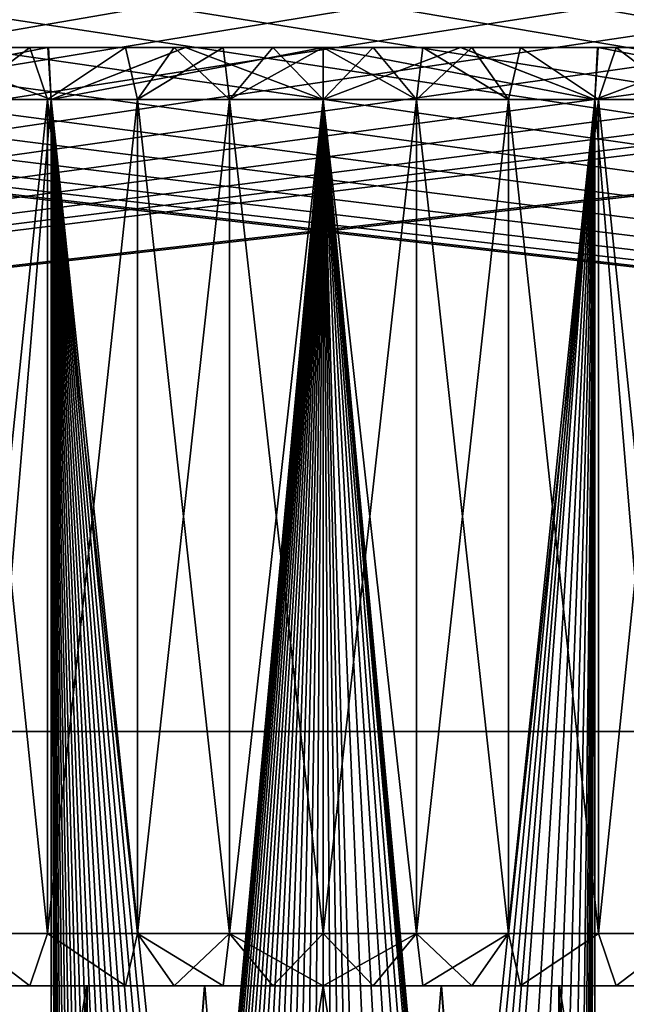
# Model space of a CAD drawing. Header units: millimetres. Extents: x -47 to 51, y -73 to 34.
# Tile 70 of 113: x -3 to 3, y 7 to 16. Entities that reach past the tile are written whole.
import ezdxf

# ---------------------------------------------------------------- set-up
doc = ezdxf.new("R2010")
doc.units = ezdxf.units.MM
doc.header["$LTSCALE"] = 65.185185
for name, color, linetype in [('1', 7, 'CONTINUOUS'), ('25', 7, 'CONTINUOUS'), ('26', 7, 'CONTINUOUS'), ('27', 7, 'CONTINUOUS'), ('28', 7, 'CONTINUOUS'), ('29', 7, 'CONTINUOUS'), ('30', 7, 'CONTINUOUS'), ('31', 7, 'CONTINUOUS'), ('32', 7, 'CONTINUOUS'), ('33', 7, 'CONTINUOUS'), ('34', 7, 'CONTINUOUS'), ('35', 7, 'CONTINUOUS'), ('36', 7, 'CONTINUOUS'), ('4', 7, 'CONTINUOUS'), ('73', 7, 'CONTINUOUS'), ('82', 7, 'CONTINUOUS'), ('94', 7, 'CONTINUOUS')]:
    doc.layers.add(name, color=color, linetype=linetype)

msp = doc.modelspace()

# ---------------------------------------------------------------- linework, layer by layer
at = {"layer": '1', "linetype": 'Continuous'}
for points in [[(-5.204, 15.5, -43.6912), (-2.6066, 15.5, -43.9227), (-5.204, -15.5, -43.6912), (-5.204, 15.5, -43.6912)], [(-5.204, -15.5, -43.6912), (-2.6066, 15.5, -43.9227), (-2.6066, -15.5, -43.9227), (-5.204, -15.5, -43.6912)], [(-2.6066, 15.5, 43.9227), (-5.204, 15.5, 43.6912), (-2.6066, -15.5, 43.9227), (-2.6066, 15.5, 43.9227)], [(-2.6066, -15.5, 43.9227), (-5.204, 15.5, 43.6912), (-5.204, -15.5, 43.6912), (-2.6066, -15.5, 43.9227)], [(-2.5226, -11.8228, -43.9276), (-2.5287, -12, -43.9273), (-2.6066, 15.5, -43.9227), (-2.5226, -11.8228, -43.9276)], [(-2.6066, 15.5, -43.9227), (-2.5287, -12, -43.9273), (-2.6066, -15.5, -43.9227), (-2.6066, 15.5, -43.9227)], [(0, 15.5, -44), (-2.5226, -11.8228, -43.9276), (-2.6066, 15.5, -43.9227), (0, 15.5, -44)], [(0, 15.5, 44), (-2.6066, 15.5, 43.9227), (0, -9.5, 44), (0, 15.5, 44)], [(0, -9.5, 44), (-2.6066, 15.5, 43.9227), (-0.1807, -9.5063, 43.9996), (0, -9.5, 44)], [(-0.1807, -9.5063, 43.9996), (-2.6066, 15.5, 43.9227), (-0.3588, -9.5251, 43.9985), (-0.1807, -9.5063, 43.9996)], [(-0.3588, -9.5251, 43.9985), (-2.6066, 15.5, 43.9227), (-0.5343, -9.5563, 43.9968), (-0.3588, -9.5251, 43.9985)], [(-0.5343, -9.5563, 43.9968), (-2.6066, 15.5, 43.9227), (-0.7074, -9.6, 43.9943), (-0.5343, -9.5563, 43.9968)], [(-0.7074, -9.6, 43.9943), (-2.6066, 15.5, 43.9227), (-0.88, -9.6569, 43.9912), (-0.7074, -9.6, 43.9943)], [(-0.88, -9.6569, 43.9912), (-2.6066, 15.5, 43.9227), (-1.0495, -9.7261, 43.9875), (-0.88, -9.6569, 43.9912)], [(-1.0495, -9.7261, 43.9875), (-2.6066, 15.5, 43.9227), (-1.2127, -9.8064, 43.9833), (-1.0495, -9.7261, 43.9875)], [(-1.2127, -9.8064, 43.9833), (-2.6066, 15.5, 43.9227), (-1.3677, -9.8974, 43.9787), (-1.2127, -9.8064, 43.9833)], [(-1.3677, -9.8974, 43.9787), (-2.6066, 15.5, 43.9227), (-1.5168, -10.0001, 43.9738), (-1.3677, -9.8974, 43.9787)], [(-1.5168, -10.0001, 43.9738), (-2.6066, 15.5, 43.9227), (-1.6582, -10.1129, 43.9687), (-1.5168, -10.0001, 43.9738)], [(-1.6582, -10.1129, 43.9687), (-2.6066, 15.5, 43.9227), (-1.7898, -10.2339, 43.9636), (-1.6582, -10.1129, 43.9687)], [(-1.7898, -10.2339, 43.9636), (-2.6066, 15.5, 43.9227), (-1.9115, -10.3632, 43.9585), (-1.7898, -10.2339, 43.9636)], [(-1.9115, -10.3632, 43.9585), (-2.6066, 15.5, 43.9227), (-2.0242, -10.5015, 43.9534), (-1.9115, -10.3632, 43.9585)], [(-2.0242, -10.5015, 43.9534), (-2.6066, 15.5, 43.9227), (-2.1266, -10.6472, 43.9486), (-2.0242, -10.5015, 43.9534)], [(-2.1266, -10.6472, 43.9486), (-2.6066, 15.5, 43.9227), (-2.2178, -10.7992, 43.9441), (-2.1266, -10.6472, 43.9486)], [(-2.2178, -10.7992, 43.9441), (-2.6066, 15.5, 43.9227), (-2.2987, -10.9594, 43.9399), (-2.2178, -10.7992, 43.9441)], [(-2.2987, -10.9594, 43.9399), (-2.6066, 15.5, 43.9227), (-2.3687, -11.1262, 43.9362), (-2.2987, -10.9594, 43.9399)], [(-2.3687, -11.1262, 43.9362), (-2.6066, 15.5, 43.9227), (-2.4264, -11.2963, 43.933), (-2.3687, -11.1262, 43.9362)], [(-2.4264, -11.2963, 43.933), (-2.6066, 15.5, 43.9227), (-2.4708, -11.4678, 43.9306), (-2.4264, -11.2963, 43.933)], [(-2.4708, -11.4678, 43.9306), (-2.6066, 15.5, 43.9227), (-2.5026, -11.6421, 43.9288), (-2.4708, -11.4678, 43.9306)], [(-2.5026, -11.6421, 43.9288), (-2.6066, 15.5, 43.9227), (-2.5219, -11.8195, 43.9277), (-2.5026, -11.6421, 43.9288)], [(-2.5219, -11.8195, 43.9277), (-2.6066, 15.5, 43.9227), (-2.5287, -12, 43.9273), (-2.5219, -11.8195, 43.9277)], [(-2.5287, -12, 43.9273), (-2.6066, 15.5, 43.9227), (-2.6066, -15.5, 43.9227), (-2.5287, -12, 43.9273)], [(-2.5039, -11.6479, -43.9287), (-2.5226, -11.8228, -43.9276), (0, 15.5, -44), (-2.5039, -11.6479, -43.9287)], [(-2.4727, -11.4753, -43.9305), (-2.5039, -11.6479, -43.9287), (0, 15.5, -44), (-2.4727, -11.4753, -43.9305)], [(-2.4288, -11.3048, -43.9329), (-2.4727, -11.4753, -43.9305), (0, 15.5, -44), (-2.4288, -11.3048, -43.9329)], [(-2.3714, -11.1343, -43.936), (-2.4288, -11.3048, -43.9329), (0, 15.5, -44), (-2.3714, -11.1343, -43.936)], [(-2.3017, -10.9666, -43.9398), (-2.3714, -11.1343, -43.936), (0, 15.5, -44), (-2.3017, -10.9666, -43.9398)], [(-2.2211, -10.8055, -43.9439), (-2.3017, -10.9666, -43.9398), (0, 15.5, -44), (-2.2211, -10.8055, -43.9439)], [(-2.1304, -10.6531, -43.9484), (-2.2211, -10.8055, -43.9439), (0, 15.5, -44), (-2.1304, -10.6531, -43.9484)], [(-2.0285, -10.5073, -43.9532), (-2.1304, -10.6531, -43.9484), (0, 15.5, -44), (-2.0285, -10.5073, -43.9532)], [(-1.9165, -10.369, -43.9582), (-2.0285, -10.5073, -43.9532), (0, 15.5, -44), (-1.9165, -10.369, -43.9582)], [(-1.7955, -10.2396, -43.9634), (-1.9165, -10.369, -43.9582), (0, 15.5, -44), (-1.7955, -10.2396, -43.9634)], [(-1.665, -10.1187, -43.9685), (-1.7955, -10.2396, -43.9634), (0, 15.5, -44), (-1.665, -10.1187, -43.9685)], [(-1.5249, -10.006, -43.9736), (-1.665, -10.1187, -43.9685), (0, 15.5, -44), (-1.5249, -10.006, -43.9736)], [(-1.3771, -9.9033, -43.9784), (-1.5249, -10.006, -43.9736), (0, 15.5, -44), (-1.3771, -9.9033, -43.9784)], [(-1.2233, -9.8121, -43.983), (-1.3771, -9.9033, -43.9784), (0, 15.5, -44), (-1.2233, -9.8121, -43.983)], [(-1.0618, -9.7314, -43.9872), (-1.2233, -9.8121, -43.983), (0, 15.5, -44), (-1.0618, -9.7314, -43.9872)], [(-0.8938, -9.6616, -43.9909), (-1.0618, -9.7314, -43.9872), (0, 15.5, -44), (-0.8938, -9.6616, -43.9909)], [(-0.7216, -9.6039, -43.9941), (-0.8938, -9.6616, -43.9909), (0, 15.5, -44), (-0.7216, -9.6039, -43.9941)], [(-0.5469, -9.5594, -43.9966), (-0.7216, -9.6039, -43.9941), (0, 15.5, -44), (-0.5469, -9.5594, -43.9966)], [(-0.3685, -9.5273, -43.9985), (-0.5469, -9.5594, -43.9966), (0, 15.5, -44), (-0.3685, -9.5273, -43.9985)], [(-0.1862, -9.5075, -43.9996), (-0.3685, -9.5273, -43.9985), (0, 15.5, -44), (-0.1862, -9.5075, -43.9996)], [(0, -9.5, -44), (-0.1862, -9.5075, -43.9996), (0, 15.5, -44), (0, -9.5, -44)]]:
    msp.add_3dface(points, dxfattribs=at)
at = {"layer": '25', "linetype": 'Continuous'}
for points in [[(2.252, -7, 32.9231), (0, -7, 33), (1.1341, 7, 32.98), (2.252, -7, 32.9231)], [(1.1341, 7, 32.98), (0, -7, 33), (0, 7, 33), (1.1341, 7, 32.98)], [(0, -7, -33), (2.252, -7, -32.9231), (0, 7, -33), (0, -7, -33)], [(0, 7, -33), (2.252, -7, -32.9231), (1.1364, 7, -32.98), (0, 7, -33)], [(2.2624, 7, 32.9219), (2.252, -7, 32.9231), (1.1341, 7, 32.98), (2.2624, 7, 32.9219)], [(1.1364, 7, -32.98), (2.252, -7, -32.9231), (2.267, 7, -32.9217), (1.1364, 7, -32.98)], [(2.252, -7, -32.9231), (4.4935, -7, -32.6926), (2.267, 7, -32.9217), (2.252, -7, -32.9231)], [(4.4935, -7, 32.6926), (2.252, -7, 32.9231), (3.3849, 7, 32.8257), (4.4935, -7, 32.6926)], [(3.3849, 7, 32.8257), (2.252, -7, 32.9231), (2.2624, 7, 32.9219), (3.3849, 7, 32.8257)], [(2.267, 7, -32.9217), (4.4935, -7, -32.6926), (3.392, 7, -32.8251), (2.267, 7, -32.9217)]]:
    msp.add_3dface(points, dxfattribs=at)
at = {"layer": '26', "linetype": 'Continuous'}
for points in [[(-2.252, -7, 32.9231), (-4.4935, -7, 32.6926), (-2.267, 7, 32.9217), (-2.252, -7, 32.9231)], [(-2.267, 7, 32.9217), (-4.4935, -7, 32.6926), (-3.392, 7, 32.8251), (-2.267, 7, 32.9217)], [(-4.4935, -7, -32.6926), (-2.252, -7, -32.9231), (-3.3849, 7, -32.8257), (-4.4935, -7, -32.6926)], [(-3.3849, 7, -32.8257), (-2.252, -7, -32.9231), (-2.2624, 7, -32.9219), (-3.3849, 7, -32.8257)], [(-1.1364, 7, 32.98), (-2.252, -7, 32.9231), (-2.267, 7, 32.9217), (-1.1364, 7, 32.98)], [(-2.2624, 7, -32.9219), (-2.252, -7, -32.9231), (-1.1341, 7, -32.98), (-2.2624, 7, -32.9219)], [(0, -7, 33), (-2.252, -7, 32.9231), (0, 7, 33), (0, -7, 33)], [(0, 7, 33), (-2.252, -7, 32.9231), (-1.1364, 7, 32.98), (0, 7, 33)], [(-2.252, -7, -32.9231), (0, -7, -33), (-1.1341, 7, -32.98), (-2.252, -7, -32.9231)], [(0, -7, -33), (0, 7, -33), (-1.1341, 7, -32.98), (0, -7, -33)]]:
    msp.add_3dface(points, dxfattribs=at)
at = {"layer": '27', "linetype": 'Continuous'}
for points in [[(-2.8117, 7, 30.0213), (-3.392, 7, 32.8251), (-3.6902, 7, 29.657), (-2.8117, 7, 30.0213)], [(-3.6901, 7, 14.343), (-3.3849, 7, -32.8257), (-2.8116, 7, 13.9787), (-3.6901, 7, 14.343)], [(-2.267, 7, 32.9217), (-3.392, 7, 32.8251), (-2.8117, 7, 30.0213), (-2.267, 7, 32.9217)], [(-3.3849, 7, -32.8257), (-2.2624, 7, -32.9219), (-2.8116, 7, 13.9787), (-3.3849, 7, -32.8257)], [(-1.8939, 7, 30.2863), (-2.267, 7, 32.9217), (-2.8117, 7, 30.0213), (-1.8939, 7, 30.2863)], [(-2.8116, 7, 13.9787), (-2.2624, 7, -32.9219), (-1.8938, 7, 13.7137), (-2.8116, 7, 13.9787)], [(-1.1364, 7, 32.98), (-2.267, 7, 32.9217), (-1.4282, 7, 30.3791), (-1.1364, 7, 32.98)], [(-1.4282, 7, 30.3791), (-2.267, 7, 32.9217), (-1.8939, 7, 30.2863), (-1.4282, 7, 30.3791)], [(-2.2624, 7, -32.9219), (-1.1341, 7, -32.98), (-1.8938, 7, 13.7137), (-2.2624, 7, -32.9219)], [(-1.8938, 7, 13.7137), (-1.1341, 7, -32.98), (-1.4281, 7, 13.6209), (-1.8938, 7, 13.7137)], [(-0.9575, 7, 30.4456), (-1.1364, 7, 32.98), (-1.4282, 7, 30.3791), (-0.9575, 7, 30.4456)], [(-1.4281, 7, 13.6209), (-1.1341, 7, -32.98), (-0.9575, 7, 13.5544), (-1.4281, 7, 13.6209)], [(0, 7, 33), (-1.1364, 7, 32.98), (0, 7, 30.5), (0, 7, 33)], [(0, 7, 30.5), (-1.1364, 7, 32.98), (-0.4815, 7, 30.4859), (0, 7, 30.5)], [(-0.4815, 7, 30.4859), (-1.1364, 7, 32.98), (-0.9575, 7, 30.4456), (-0.4815, 7, 30.4859)], [(-1.1341, 7, -32.98), (0, 7, -33), (-0.9575, 7, 13.5544), (-1.1341, 7, -32.98)], [(-0.9575, 7, 13.5544), (0, 7, -33), (-0.4815, 7, 13.5141), (-0.9575, 7, 13.5544)], [(-0.4815, 7, 13.5141), (0, 7, -33), (0, 7, 13.5), (-0.4815, 7, 13.5141)], [(0, 7, -33), (1.1364, 7, -32.98), (0, 7, 13.5), (0, 7, -33)], [(0, 7, 13.5), (1.1364, 7, -32.98), (0.4815, 7, 13.5141), (0, 7, 13.5)], [(1.1341, 7, 32.98), (0, 7, 33), (0.9575, 7, 30.4456), (1.1341, 7, 32.98)], [(0.9575, 7, 30.4456), (0, 7, 33), (0.4815, 7, 30.4859), (0.9575, 7, 30.4456)], [(0.4815, 7, 30.4859), (0, 7, 33), (0, 7, 30.5), (0.4815, 7, 30.4859)], [(0.4815, 7, 13.5141), (1.1364, 7, -32.98), (0.9575, 7, 13.5544), (0.4815, 7, 13.5141)], [(0.9575, 7, 13.5544), (1.1364, 7, -32.98), (1.4282, 7, 13.6209), (0.9575, 7, 13.5544)], [(1.4281, 7, 30.3791), (1.1341, 7, 32.98), (0.9575, 7, 30.4456), (1.4281, 7, 30.3791)], [(2.2624, 7, 32.9219), (1.1341, 7, 32.98), (1.8938, 7, 30.2863), (2.2624, 7, 32.9219)], [(1.8938, 7, 30.2863), (1.1341, 7, 32.98), (1.4281, 7, 30.3791), (1.8938, 7, 30.2863)], [(1.1364, 7, -32.98), (2.267, 7, -32.9217), (1.4282, 7, 13.6209), (1.1364, 7, -32.98)], [(1.4282, 7, 13.6209), (2.267, 7, -32.9217), (1.8939, 7, 13.7137), (1.4282, 7, 13.6209)], [(2.8116, 7, 30.0213), (2.2624, 7, 32.9219), (1.8938, 7, 30.2863), (2.8116, 7, 30.0213)], [(1.8939, 7, 13.7137), (2.267, 7, -32.9217), (2.8117, 7, 13.9787), (1.8939, 7, 13.7137)], [(3.3849, 7, 32.8257), (2.2624, 7, 32.9219), (2.8116, 7, 30.0213), (3.3849, 7, 32.8257)], [(2.267, 7, -32.9217), (3.392, 7, -32.8251), (2.8117, 7, 13.9787), (2.267, 7, -32.9217)], [(3.6901, 7, 29.657), (3.3849, 7, 32.8257), (2.8116, 7, 30.0213), (3.6901, 7, 29.657)], [(2.8117, 7, 13.9787), (3.392, 7, -32.8251), (3.6902, 7, 14.343), (2.8117, 7, 13.9787)]]:
    msp.add_3dface(points, dxfattribs=at)
at = {"layer": '28', "linetype": 'Continuous'}
for points in [[(-2.8117, 7, 30.0213), (-3.6902, 7, 29.657), (-3.4711, 7.5, 29.2078), (-2.8117, 7, 30.0213)], [(-2.6422, 7.5, 29.5511), (-2.8117, 7, 30.0213), (-3.4711, 7.5, 29.2078), (-2.6422, 7.5, 29.5511)], [(-1.8939, 7, 30.2863), (-2.8117, 7, 30.0213), (-2.6422, 7.5, 29.5511), (-1.8939, 7, 30.2863)], [(-1.7802, 7.5, 29.7994), (-1.8939, 7, 30.2863), (-2.6422, 7.5, 29.5511), (-1.7802, 7.5, 29.7994)], [(-1.4282, 7, 30.3791), (-1.8939, 7, 30.2863), (-1.7802, 7.5, 29.7994), (-1.4282, 7, 30.3791)], [(-0.8957, 7.5, 29.9497), (-1.4282, 7, 30.3791), (-1.7802, 7.5, 29.7994), (-0.8957, 7.5, 29.9497)], [(-0.9575, 7, 30.4456), (-1.4282, 7, 30.3791), (-0.8957, 7.5, 29.9497), (-0.9575, 7, 30.4456)], [(-0.4815, 7, 30.4859), (-0.9575, 7, 30.4456), (-0.8957, 7.5, 29.9497), (-0.4815, 7, 30.4859)], [(0, 7.5, 30), (-0.4815, 7, 30.4859), (-0.8957, 7.5, 29.9497), (0, 7.5, 30)], [(0, 7, 30.5), (-0.4815, 7, 30.4859), (0, 7.5, 30), (0, 7, 30.5)], [(0.4815, 7, 30.4859), (0, 7, 30.5), (0.8957, 7.5, 29.9497), (0.4815, 7, 30.4859)], [(0.8957, 7.5, 29.9497), (0, 7, 30.5), (0, 7.5, 30), (0.8957, 7.5, 29.9497)], [(0.9575, 7, 30.4456), (0.4815, 7, 30.4859), (0.8957, 7.5, 29.9497), (0.9575, 7, 30.4456)], [(1.7802, 7.5, 29.7994), (0.9575, 7, 30.4456), (0.8957, 7.5, 29.9497), (1.7802, 7.5, 29.7994)], [(1.4281, 7, 30.3791), (0.9575, 7, 30.4456), (1.7802, 7.5, 29.7994), (1.4281, 7, 30.3791)], [(1.8938, 7, 30.2863), (1.4281, 7, 30.3791), (1.7802, 7.5, 29.7994), (1.8938, 7, 30.2863)], [(2.6422, 7.5, 29.5511), (1.8938, 7, 30.2863), (1.7802, 7.5, 29.7994), (2.6422, 7.5, 29.5511)], [(2.8116, 7, 30.0213), (1.8938, 7, 30.2863), (2.6422, 7.5, 29.5511), (2.8116, 7, 30.0213)], [(3.4711, 7.5, 29.2078), (2.8116, 7, 30.0213), (2.6422, 7.5, 29.5511), (3.4711, 7.5, 29.2078)], [(3.6901, 7, 29.657), (2.8116, 7, 30.0213), (3.4711, 7.5, 29.2078), (3.6901, 7, 29.657)]]:
    msp.add_3dface(points, dxfattribs=at)
at = {"layer": '29', "linetype": 'Continuous'}
for points in [[(-3.6901, 7, 14.343), (-2.8116, 7, 13.9787), (-3.4711, 7.5, 14.7922), (-3.6901, 7, 14.343)], [(-3.4711, 7.5, 14.7922), (-2.8116, 7, 13.9787), (-2.6422, 7.5, 14.4489), (-3.4711, 7.5, 14.7922)], [(-2.8116, 7, 13.9787), (-1.8938, 7, 13.7137), (-2.6422, 7.5, 14.4489), (-2.8116, 7, 13.9787)], [(-2.6422, 7.5, 14.4489), (-1.8938, 7, 13.7137), (-1.7802, 7.5, 14.2006), (-2.6422, 7.5, 14.4489)], [(-1.8938, 7, 13.7137), (-1.4281, 7, 13.6209), (-1.7802, 7.5, 14.2006), (-1.8938, 7, 13.7137)], [(-1.4281, 7, 13.6209), (-0.9575, 7, 13.5544), (-1.7802, 7.5, 14.2006), (-1.4281, 7, 13.6209)], [(-1.7802, 7.5, 14.2006), (-0.9575, 7, 13.5544), (-0.8957, 7.5, 14.0503), (-1.7802, 7.5, 14.2006)], [(-0.9575, 7, 13.5544), (-0.4815, 7, 13.5141), (-0.8957, 7.5, 14.0503), (-0.9575, 7, 13.5544)], [(-0.4815, 7, 13.5141), (0, 7, 13.5), (-0.8957, 7.5, 14.0503), (-0.4815, 7, 13.5141)], [(-0.8957, 7.5, 14.0503), (0, 7, 13.5), (0, 7.5, 14), (-0.8957, 7.5, 14.0503)], [(0, 7, 13.5), (0.4815, 7, 13.5141), (0, 7.5, 14), (0, 7, 13.5)], [(0, 7.5, 14), (0.4815, 7, 13.5141), (0.8957, 7.5, 14.0503), (0, 7.5, 14)], [(0.4815, 7, 13.5141), (0.9575, 7, 13.5544), (0.8957, 7.5, 14.0503), (0.4815, 7, 13.5141)], [(0.9575, 7, 13.5544), (1.4282, 7, 13.6209), (0.8957, 7.5, 14.0503), (0.9575, 7, 13.5544)], [(0.8957, 7.5, 14.0503), (1.4282, 7, 13.6209), (1.7802, 7.5, 14.2006), (0.8957, 7.5, 14.0503)], [(1.4282, 7, 13.6209), (1.8939, 7, 13.7137), (1.7802, 7.5, 14.2006), (1.4282, 7, 13.6209)], [(1.7802, 7.5, 14.2006), (1.8939, 7, 13.7137), (2.6422, 7.5, 14.4489), (1.7802, 7.5, 14.2006)], [(1.8939, 7, 13.7137), (2.8117, 7, 13.9787), (2.6422, 7.5, 14.4489), (1.8939, 7, 13.7137)], [(2.6422, 7.5, 14.4489), (2.8117, 7, 13.9787), (3.4711, 7.5, 14.7922), (2.6422, 7.5, 14.4489)], [(2.8117, 7, 13.9787), (3.6902, 7, 14.343), (3.4711, 7.5, 14.7922), (2.8117, 7, 13.9787)]]:
    msp.add_3dface(points, dxfattribs=at)
at = {"layer": '30', "linetype": 'Continuous'}
for points in [[(-3.4711, 7.5, 14.7922), (-2.6422, 7.5, 14.4489), (-3.4711, 15.5, 14.7922), (-3.4711, 7.5, 14.7922)], [(-3.4711, 15.5, 14.7922), (-2.6422, 7.5, 14.4489), (-2.6422, 15.5, 14.4489), (-3.4711, 15.5, 14.7922)], [(-2.6422, 7.5, 14.4489), (-1.7802, 7.5, 14.2006), (-2.6422, 15.5, 14.4489), (-2.6422, 7.5, 14.4489)], [(-2.6422, 15.5, 14.4489), (-1.7802, 7.5, 14.2006), (-1.7802, 15.5, 14.2006), (-2.6422, 15.5, 14.4489)], [(-1.7802, 7.5, 14.2006), (-0.8957, 7.5, 14.0503), (-1.7802, 15.5, 14.2006), (-1.7802, 7.5, 14.2006)], [(-1.7802, 15.5, 14.2006), (-0.8957, 7.5, 14.0503), (-0.8957, 15.5, 14.0503), (-1.7802, 15.5, 14.2006)], [(-0.8957, 7.5, 14.0503), (0, 7.5, 14), (-0.8957, 15.5, 14.0503), (-0.8957, 7.5, 14.0503)], [(0, 7.5, 14), (0, 15.5, 14), (-0.8957, 15.5, 14.0503), (0, 7.5, 14)], [(0, 7.5, 14), (0.8957, 7.5, 14.0503), (0, 15.5, 14), (0, 7.5, 14)], [(0, 15.5, 14), (0.8957, 7.5, 14.0503), (0.8957, 15.5, 14.0503), (0, 15.5, 14)], [(0.8957, 7.5, 14.0503), (1.7802, 7.5, 14.2006), (0.8957, 15.5, 14.0503), (0.8957, 7.5, 14.0503)], [(0.8957, 15.5, 14.0503), (1.7802, 7.5, 14.2006), (1.7802, 15.5, 14.2006), (0.8957, 15.5, 14.0503)], [(1.7802, 7.5, 14.2006), (2.6422, 7.5, 14.4489), (1.7802, 15.5, 14.2006), (1.7802, 7.5, 14.2006)], [(1.7802, 15.5, 14.2006), (2.6422, 7.5, 14.4489), (2.6422, 15.5, 14.4489), (1.7802, 15.5, 14.2006)], [(2.6422, 7.5, 14.4489), (3.4711, 7.5, 14.7922), (2.6422, 15.5, 14.4489), (2.6422, 7.5, 14.4489)], [(2.6422, 15.5, 14.4489), (3.4711, 7.5, 14.7922), (3.4711, 15.5, 14.7922), (2.6422, 15.5, 14.4489)]]:
    msp.add_3dface(points, dxfattribs=at)
at = {"layer": '31', "linetype": 'Continuous'}
for points in [[(-3.6902, 16, 14.343), (-3.4711, 15.5, 14.7922), (-2.8117, 16, 13.9787), (-3.6902, 16, 14.343)], [(-3.4711, 15.5, 14.7922), (-2.6422, 15.5, 14.4489), (-2.8117, 16, 13.9787), (-3.4711, 15.5, 14.7922)], [(-2.8117, 16, 13.9787), (-2.6422, 15.5, 14.4489), (-1.8939, 16, 13.7137), (-2.8117, 16, 13.9787)], [(-2.6422, 15.5, 14.4489), (-1.7802, 15.5, 14.2006), (-1.8939, 16, 13.7137), (-2.6422, 15.5, 14.4489)], [(-1.8939, 16, 13.7137), (-1.7802, 15.5, 14.2006), (-1.4282, 16, 13.6209), (-1.8939, 16, 13.7137)], [(-1.7802, 15.5, 14.2006), (-0.8957, 15.5, 14.0503), (-1.4282, 16, 13.6209), (-1.7802, 15.5, 14.2006)], [(-1.4282, 16, 13.6209), (-0.8957, 15.5, 14.0503), (-0.9575, 16, 13.5544), (-1.4282, 16, 13.6209)], [(-0.9575, 16, 13.5544), (-0.8957, 15.5, 14.0503), (-0.4815, 16, 13.5141), (-0.9575, 16, 13.5544)], [(-0.8957, 15.5, 14.0503), (0, 15.5, 14), (-0.4815, 16, 13.5141), (-0.8957, 15.5, 14.0503)], [(0, 15.5, 14), (0, 16, 13.5), (-0.4815, 16, 13.5141), (0, 15.5, 14)], [(0, 15.5, 14), (0.8957, 15.5, 14.0503), (0, 16, 13.5), (0, 15.5, 14)], [(0, 16, 13.5), (0.8957, 15.5, 14.0503), (0.4815, 16, 13.5141), (0, 16, 13.5)], [(0.4815, 16, 13.5141), (0.8957, 15.5, 14.0503), (0.9575, 16, 13.5544), (0.4815, 16, 13.5141)], [(0.8957, 15.5, 14.0503), (1.7802, 15.5, 14.2006), (0.9575, 16, 13.5544), (0.8957, 15.5, 14.0503)], [(0.9575, 16, 13.5544), (1.7802, 15.5, 14.2006), (1.4281, 16, 13.6209), (0.9575, 16, 13.5544)], [(1.4281, 16, 13.6209), (1.7802, 15.5, 14.2006), (1.8938, 16, 13.7137), (1.4281, 16, 13.6209)], [(1.7802, 15.5, 14.2006), (2.6422, 15.5, 14.4489), (1.8938, 16, 13.7137), (1.7802, 15.5, 14.2006)], [(1.8938, 16, 13.7137), (2.6422, 15.5, 14.4489), (2.8116, 16, 13.9787), (1.8938, 16, 13.7137)], [(2.6422, 15.5, 14.4489), (3.4711, 15.5, 14.7922), (2.8116, 16, 13.9787), (2.6422, 15.5, 14.4489)], [(2.8116, 16, 13.9787), (3.4711, 15.5, 14.7922), (3.6901, 16, 14.343), (2.8116, 16, 13.9787)]]:
    msp.add_3dface(points, dxfattribs=at)
at = {"layer": '32', "linetype": 'Continuous'}
for points in [[(-3.6902, 16, 14.343), (-2.8117, 16, 13.9787), (-3.9503, 16, -43.3202), (-3.6902, 16, 14.343)], [(-3.9503, 16, -43.3202), (-2.8117, 16, 13.9787), (-2.6387, 16, -43.4197), (-3.9503, 16, -43.3202)], [(-3.9423, 16, 43.3209), (-2.6334, 16, 43.4199), (-3.6901, 16, 29.657), (-3.9423, 16, 43.3209)], [(-3.6901, 16, 29.657), (-2.6334, 16, 43.4199), (-2.8116, 16, 30.0213), (-3.6901, 16, 29.657)], [(-2.8117, 16, 13.9787), (-1.8939, 16, 13.7137), (-2.6387, 16, -43.4197), (-2.8117, 16, 13.9787)], [(-2.8116, 16, 30.0213), (-2.6334, 16, 43.4199), (-1.8938, 16, 30.2863), (-2.8116, 16, 30.0213)], [(-1.8939, 16, 13.7137), (-1.4282, 16, 13.6209), (-2.6387, 16, -43.4197), (-1.8939, 16, 13.7137)], [(-2.6387, 16, -43.4197), (-1.4282, 16, 13.6209), (-1.3219, 16, -43.4796), (-2.6387, 16, -43.4197)], [(-2.6334, 16, 43.4199), (-1.3193, 16, 43.4796), (-1.8938, 16, 30.2863), (-2.6334, 16, 43.4199)], [(-1.8938, 16, 30.2863), (-1.3193, 16, 43.4796), (-1.4281, 16, 30.3791), (-1.8938, 16, 30.2863)], [(-1.4282, 16, 13.6209), (-0.9575, 16, 13.5544), (-1.3219, 16, -43.4796), (-1.4282, 16, 13.6209)], [(-1.4281, 16, 30.3791), (-1.3193, 16, 43.4796), (-0.9575, 16, 30.4456), (-1.4281, 16, 30.3791)], [(-0.4815, 16, 13.5141), (0, 16, 13.5), (-1.3219, 16, -43.4796), (-0.4815, 16, 13.5141)], [(-1.3219, 16, -43.4796), (0, 16, 13.5), (0, 16, -43.5), (-1.3219, 16, -43.4796)], [(-0.9575, 16, 13.5544), (-0.4815, 16, 13.5141), (-1.3219, 16, -43.4796), (-0.9575, 16, 13.5544)], [(-1.3193, 16, 43.4796), (0, 16, 43.5), (-0.9575, 16, 30.4456), (-1.3193, 16, 43.4796)], [(-0.9575, 16, 30.4456), (0, 16, 43.5), (-0.4815, 16, 30.4859), (-0.9575, 16, 30.4456)], [(-0.4815, 16, 30.4859), (0, 16, 43.5), (0, 16, 30.5), (-0.4815, 16, 30.4859)], [(0, 16, 13.5), (0.4815, 16, 13.5141), (0, 16, -43.5), (0, 16, 13.5)], [(0.4815, 16, 13.5141), (0.9575, 16, 13.5544), (0, 16, -43.5), (0.4815, 16, 13.5141)], [(0, 16, -43.5), (0.9575, 16, 13.5544), (1.3193, 16, -43.4796), (0, 16, -43.5)], [(0, 16, 43.5), (1.3219, 16, 43.4796), (0, 16, 30.5), (0, 16, 43.5)], [(0, 16, 30.5), (1.3219, 16, 43.4796), (0.4815, 16, 30.4859), (0, 16, 30.5)], [(0.4815, 16, 30.4859), (1.3219, 16, 43.4796), (0.9575, 16, 30.4456), (0.4815, 16, 30.4859)], [(0.9575, 16, 13.5544), (1.4281, 16, 13.6209), (1.3193, 16, -43.4796), (0.9575, 16, 13.5544)], [(0.9575, 16, 30.4456), (1.3219, 16, 43.4796), (1.4282, 16, 30.3791), (0.9575, 16, 30.4456)], [(1.4281, 16, 13.6209), (1.8938, 16, 13.7137), (1.3193, 16, -43.4796), (1.4281, 16, 13.6209)], [(1.3193, 16, -43.4796), (1.8938, 16, 13.7137), (2.6334, 16, -43.4199), (1.3193, 16, -43.4796)], [(1.3219, 16, 43.4796), (2.6387, 16, 43.4197), (1.4282, 16, 30.3791), (1.3219, 16, 43.4796)], [(1.4282, 16, 30.3791), (2.6387, 16, 43.4197), (1.8939, 16, 30.2863), (1.4282, 16, 30.3791)], [(1.8938, 16, 13.7137), (2.8116, 16, 13.9787), (2.6334, 16, -43.4199), (1.8938, 16, 13.7137)], [(1.8939, 16, 30.2863), (2.6387, 16, 43.4197), (2.8117, 16, 30.0213), (1.8939, 16, 30.2863)], [(2.8116, 16, 13.9787), (3.6901, 16, 14.343), (2.6334, 16, -43.4199), (2.8116, 16, 13.9787)], [(2.6334, 16, -43.4199), (3.6901, 16, 14.343), (3.9423, 16, -43.3209), (2.6334, 16, -43.4199)], [(2.6387, 16, 43.4197), (3.9503, 16, 43.3202), (2.8117, 16, 30.0213), (2.6387, 16, 43.4197)], [(2.8117, 16, 30.0213), (3.9503, 16, 43.3202), (3.6902, 16, 29.657), (2.8117, 16, 30.0213)]]:
    msp.add_3dface(points, dxfattribs=at)
at = {"layer": '33', "linetype": 'Continuous'}
for points in [[(-2.6066, 15.5, -43.9227), (-5.204, 15.5, -43.6912), (-2.6387, 16, -43.4197), (-2.6066, 15.5, -43.9227)], [(-5.204, 15.5, -43.6912), (-3.9503, 16, -43.3202), (-2.6387, 16, -43.4197), (-5.204, 15.5, -43.6912)], [(-5.204, 15.5, 43.6912), (-2.6066, 15.5, 43.9227), (-3.9423, 16, 43.3209), (-5.204, 15.5, 43.6912)], [(-2.6066, 15.5, 43.9227), (-2.6334, 16, 43.4199), (-3.9423, 16, 43.3209), (-2.6066, 15.5, 43.9227)], [(-2.6066, 15.5, -43.9227), (-2.6387, 16, -43.4197), (-1.3219, 16, -43.4796), (-2.6066, 15.5, -43.9227)], [(-2.6066, 15.5, 43.9227), (-1.3193, 16, 43.4796), (-2.6334, 16, 43.4199), (-2.6066, 15.5, 43.9227)], [(0, 15.5, -44), (-2.6066, 15.5, -43.9227), (0, 16, -43.5), (0, 15.5, -44)], [(-2.6066, 15.5, -43.9227), (-1.3219, 16, -43.4796), (0, 16, -43.5), (-2.6066, 15.5, -43.9227)], [(-2.6066, 15.5, 43.9227), (0, 15.5, 44), (-1.3193, 16, 43.4796), (-2.6066, 15.5, 43.9227)], [(0, 15.5, 44), (0, 16, 43.5), (-1.3193, 16, 43.4796), (0, 15.5, 44)]]:
    msp.add_3dface(points, dxfattribs=at)
at = {"layer": '34', "linetype": 'Continuous'}
for points in [[(2.6066, 15.5, -43.9227), (0, 15.5, -44), (1.3193, 16, -43.4796), (2.6066, 15.5, -43.9227)], [(0, 15.5, -44), (0, 16, -43.5), (1.3193, 16, -43.4796), (0, 15.5, -44)], [(0, 15.5, 44), (2.6066, 15.5, 43.9227), (0, 16, 43.5), (0, 15.5, 44)], [(0, 16, 43.5), (2.6066, 15.5, 43.9227), (1.3219, 16, 43.4796), (0, 16, 43.5)], [(2.6066, 15.5, -43.9227), (1.3193, 16, -43.4796), (2.6334, 16, -43.4199), (2.6066, 15.5, -43.9227)], [(2.6066, 15.5, 43.9227), (2.6387, 16, 43.4197), (1.3219, 16, 43.4796), (2.6066, 15.5, 43.9227)], [(2.6066, 15.5, 43.9227), (5.204, 15.5, 43.6912), (2.6387, 16, 43.4197), (2.6066, 15.5, 43.9227)], [(5.204, 15.5, -43.6912), (2.6066, 15.5, -43.9227), (3.9423, 16, -43.3209), (5.204, 15.5, -43.6912)], [(2.6066, 15.5, -43.9227), (2.6334, 16, -43.4199), (3.9423, 16, -43.3209), (2.6066, 15.5, -43.9227)], [(5.204, 15.5, 43.6912), (3.9503, 16, 43.3202), (2.6387, 16, 43.4197), (5.204, 15.5, 43.6912)]]:
    msp.add_3dface(points, dxfattribs=at)
at = {"layer": '35', "linetype": 'Continuous'}
for points in [[(-3.6901, 16, 29.657), (-2.8116, 16, 30.0213), (-3.4711, 15.5, 29.2078), (-3.6901, 16, 29.657)], [(-3.4711, 15.5, 29.2078), (-2.8116, 16, 30.0213), (-2.6422, 15.5, 29.5511), (-3.4711, 15.5, 29.2078)], [(-2.8116, 16, 30.0213), (-1.8938, 16, 30.2863), (-2.6422, 15.5, 29.5511), (-2.8116, 16, 30.0213)], [(-2.6422, 15.5, 29.5511), (-1.8938, 16, 30.2863), (-1.7802, 15.5, 29.7994), (-2.6422, 15.5, 29.5511)], [(-1.8938, 16, 30.2863), (-1.4281, 16, 30.3791), (-1.7802, 15.5, 29.7994), (-1.8938, 16, 30.2863)], [(-1.4281, 16, 30.3791), (-0.9575, 16, 30.4456), (-1.7802, 15.5, 29.7994), (-1.4281, 16, 30.3791)], [(-1.7802, 15.5, 29.7994), (-0.9575, 16, 30.4456), (-0.8957, 15.5, 29.9497), (-1.7802, 15.5, 29.7994)], [(-0.9575, 16, 30.4456), (-0.4815, 16, 30.4859), (-0.8957, 15.5, 29.9497), (-0.9575, 16, 30.4456)], [(-0.4815, 16, 30.4859), (0, 16, 30.5), (-0.8957, 15.5, 29.9497), (-0.4815, 16, 30.4859)], [(-0.8957, 15.5, 29.9497), (0, 16, 30.5), (0, 15.5, 30), (-0.8957, 15.5, 29.9497)], [(0, 16, 30.5), (0.4815, 16, 30.4859), (0, 15.5, 30), (0, 16, 30.5)], [(0, 15.5, 30), (0.4815, 16, 30.4859), (0.8957, 15.5, 29.9497), (0, 15.5, 30)], [(0.4815, 16, 30.4859), (0.9575, 16, 30.4456), (0.8957, 15.5, 29.9497), (0.4815, 16, 30.4859)], [(0.9575, 16, 30.4456), (1.4282, 16, 30.3791), (0.8957, 15.5, 29.9497), (0.9575, 16, 30.4456)], [(0.8957, 15.5, 29.9497), (1.4282, 16, 30.3791), (1.7802, 15.5, 29.7994), (0.8957, 15.5, 29.9497)], [(1.4282, 16, 30.3791), (1.8939, 16, 30.2863), (1.7802, 15.5, 29.7994), (1.4282, 16, 30.3791)], [(1.7802, 15.5, 29.7994), (1.8939, 16, 30.2863), (2.6422, 15.5, 29.5511), (1.7802, 15.5, 29.7994)], [(1.8939, 16, 30.2863), (2.8117, 16, 30.0213), (2.6422, 15.5, 29.5511), (1.8939, 16, 30.2863)], [(2.6422, 15.5, 29.5511), (2.8117, 16, 30.0213), (3.4711, 15.5, 29.2078), (2.6422, 15.5, 29.5511)], [(2.8117, 16, 30.0213), (3.6902, 16, 29.657), (3.4711, 15.5, 29.2078), (2.8117, 16, 30.0213)]]:
    msp.add_3dface(points, dxfattribs=at)
at = {"layer": '36', "linetype": 'Continuous'}
for points in [[(-2.6422, 7.5, 29.5511), (-3.4711, 7.5, 29.2078), (-2.6422, 15.5, 29.5511), (-2.6422, 7.5, 29.5511)], [(-3.4711, 7.5, 29.2078), (-3.4711, 15.5, 29.2078), (-2.6422, 15.5, 29.5511), (-3.4711, 7.5, 29.2078)], [(-1.7802, 7.5, 29.7994), (-2.6422, 7.5, 29.5511), (-1.7802, 15.5, 29.7994), (-1.7802, 7.5, 29.7994)], [(-2.6422, 7.5, 29.5511), (-2.6422, 15.5, 29.5511), (-1.7802, 15.5, 29.7994), (-2.6422, 7.5, 29.5511)], [(-0.8957, 7.5, 29.9497), (-1.7802, 7.5, 29.7994), (-0.8957, 15.5, 29.9497), (-0.8957, 7.5, 29.9497)], [(-1.7802, 7.5, 29.7994), (-1.7802, 15.5, 29.7994), (-0.8957, 15.5, 29.9497), (-1.7802, 7.5, 29.7994)], [(0, 7.5, 30), (-0.8957, 7.5, 29.9497), (0, 15.5, 30), (0, 7.5, 30)], [(-0.8957, 7.5, 29.9497), (-0.8957, 15.5, 29.9497), (0, 15.5, 30), (-0.8957, 7.5, 29.9497)], [(0.8957, 7.5, 29.9497), (0, 7.5, 30), (0.8957, 15.5, 29.9497), (0.8957, 7.5, 29.9497)], [(0, 7.5, 30), (0, 15.5, 30), (0.8957, 15.5, 29.9497), (0, 7.5, 30)], [(1.7802, 7.5, 29.7994), (0.8957, 7.5, 29.9497), (1.7802, 15.5, 29.7994), (1.7802, 7.5, 29.7994)], [(0.8957, 7.5, 29.9497), (0.8957, 15.5, 29.9497), (1.7802, 15.5, 29.7994), (0.8957, 7.5, 29.9497)], [(2.6422, 7.5, 29.5511), (1.7802, 7.5, 29.7994), (2.6422, 15.5, 29.5511), (2.6422, 7.5, 29.5511)], [(1.7802, 7.5, 29.7994), (1.7802, 15.5, 29.7994), (2.6422, 15.5, 29.5511), (1.7802, 7.5, 29.7994)], [(3.4711, 7.5, 29.2078), (2.6422, 7.5, 29.5511), (3.4711, 15.5, 29.2078), (3.4711, 7.5, 29.2078)], [(2.6422, 7.5, 29.5511), (2.6422, 15.5, 29.5511), (3.4711, 15.5, 29.2078), (2.6422, 7.5, 29.5511)]]:
    msp.add_3dface(points, dxfattribs=at)
at = {"layer": '4', "linetype": 'Continuous'}
for points in [[(0, -9.5, -44), (0, 15.5, -44), (2.6066, 15.5, -43.9227), (0, -9.5, -44)], [(0, -9.5, -44), (2.6066, 15.5, -43.9227), (0.1804, -9.5063, -43.9996), (0, -9.5, -44)], [(0, 15.5, 44), (0, -9.5, 44), (0.1859, -9.5074, 43.9996), (0, 15.5, 44)], [(2.5225, -11.8225, 43.9276), (0, 15.5, 44), (2.5038, -11.6475, 43.9287), (2.5225, -11.8225, 43.9276)], [(0, 15.5, 44), (2.5225, -11.8225, 43.9276), (2.6066, 15.5, 43.9227), (0, 15.5, 44)], [(2.5038, -11.6475, 43.9287), (0, 15.5, 44), (2.4725, -11.4747, 43.9305), (2.5038, -11.6475, 43.9287)], [(2.4725, -11.4747, 43.9305), (0, 15.5, 44), (2.4286, -11.3041, 43.9329), (2.4725, -11.4747, 43.9305)], [(2.4286, -11.3041, 43.9329), (0, 15.5, 44), (2.3712, -11.1337, 43.9361), (2.4286, -11.3041, 43.9329)], [(2.3712, -11.1337, 43.9361), (0, 15.5, 44), (2.3015, -10.9661, 43.9398), (2.3712, -11.1337, 43.9361)], [(2.3015, -10.9661, 43.9398), (0, 15.5, 44), (2.1302, -10.6527, 43.9484), (2.3015, -10.9661, 43.9398)], [(2.1302, -10.6527, 43.9484), (0, 15.5, 44), (1.9162, -10.3686, 43.9583), (2.1302, -10.6527, 43.9484)], [(1.9162, -10.3686, 43.9583), (0, 15.5, 44), (1.6646, -10.1184, 43.9685), (1.9162, -10.3686, 43.9583)], [(1.6646, -10.1184, 43.9685), (0, 15.5, 44), (1.3766, -9.903, 43.9785), (1.6646, -10.1184, 43.9685)], [(1.3766, -9.903, 43.9785), (0, 15.5, 44), (1.0612, -9.7311, 43.9872), (1.3766, -9.903, 43.9785)], [(1.0612, -9.7311, 43.9872), (0, 15.5, 44), (0.7209, -9.6038, 43.9941), (1.0612, -9.7311, 43.9872)], [(0.7209, -9.6038, 43.9941), (0, 15.5, 44), (0.5463, -9.5592, 43.9966), (0.7209, -9.6038, 43.9941)], [(0.5463, -9.5592, 43.9966), (0, 15.5, 44), (0.368, -9.5272, 43.9985), (0.5463, -9.5592, 43.9966)], [(0.368, -9.5272, 43.9985), (0, 15.5, 44), (0.1859, -9.5074, 43.9996), (0.368, -9.5272, 43.9985)], [(0.1804, -9.5063, -43.9996), (2.6066, 15.5, -43.9227), (0.3583, -9.525, -43.9985), (0.1804, -9.5063, -43.9996)], [(0.3583, -9.525, -43.9985), (2.6066, 15.5, -43.9227), (0.5337, -9.5561, -43.9968), (0.3583, -9.525, -43.9985)], [(0.5337, -9.5561, -43.9968), (2.6066, 15.5, -43.9227), (0.7068, -9.5998, -43.9943), (0.5337, -9.5561, -43.9968)], [(0.7068, -9.5998, -43.9943), (2.6066, 15.5, -43.9227), (1.049, -9.7259, -43.9875), (0.7068, -9.5998, -43.9943)], [(1.049, -9.7259, -43.9875), (2.6066, 15.5, -43.9227), (1.3673, -9.8971, -43.9787), (1.049, -9.7259, -43.9875)], [(1.3673, -9.8971, -43.9787), (2.6066, 15.5, -43.9227), (1.6579, -10.1127, -43.9688), (1.3673, -9.8971, -43.9787)], [(1.6579, -10.1127, -43.9688), (2.6066, 15.5, -43.9227), (1.9112, -10.3629, -43.9585), (1.6579, -10.1127, -43.9688)], [(1.9112, -10.3629, -43.9585), (2.6066, 15.5, -43.9227), (2.1263, -10.6468, -43.9486), (1.9112, -10.3629, -43.9585)], [(2.1263, -10.6468, -43.9486), (2.6066, 15.5, -43.9227), (2.2984, -10.9588, -43.9399), (2.1263, -10.6468, -43.9486)], [(2.2984, -10.9588, -43.9399), (2.6066, 15.5, -43.9227), (2.3685, -11.1254, -43.9362), (2.2984, -10.9588, -43.9399)], [(2.3685, -11.1254, -43.9362), (2.6066, 15.5, -43.9227), (2.4262, -11.2955, -43.9331), (2.3685, -11.1254, -43.9362)], [(2.4262, -11.2955, -43.9331), (2.6066, 15.5, -43.9227), (2.4706, -11.467, -43.9306), (2.4262, -11.2955, -43.9331)], [(2.4706, -11.467, -43.9306), (2.6066, 15.5, -43.9227), (2.5024, -11.6415, -43.9288), (2.4706, -11.467, -43.9306)], [(2.5024, -11.6415, -43.9288), (2.6066, 15.5, -43.9227), (2.5218, -11.8192, -43.9277), (2.5024, -11.6415, -43.9288)], [(2.5218, -11.8192, -43.9277), (2.6066, 15.5, -43.9227), (2.5287, -12, -43.9273), (2.5218, -11.8192, -43.9277)], [(2.5225, -11.8225, 43.9276), (2.5287, -12, 43.9273), (2.6066, 15.5, 43.9227), (2.5225, -11.8225, 43.9276)], [(2.5287, -12, 43.9273), (2.6066, -15.5, 43.9227), (2.6066, 15.5, 43.9227), (2.5287, -12, 43.9273)], [(2.6066, 15.5, -43.9227), (2.6066, -15.5, -43.9227), (2.5287, -12, -43.9273), (2.6066, 15.5, -43.9227)], [(2.6066, -15.5, 43.9227), (5.204, -15.5, 43.6912), (2.6066, 15.5, 43.9227), (2.6066, -15.5, 43.9227)], [(2.6066, 15.5, 43.9227), (5.204, -15.5, 43.6912), (5.204, 15.5, 43.6912), (2.6066, 15.5, 43.9227)], [(5.204, -15.5, -43.6912), (2.6066, -15.5, -43.9227), (5.204, 15.5, -43.6912), (5.204, -15.5, -43.6912)], [(5.204, 15.5, -43.6912), (2.6066, -15.5, -43.9227), (2.6066, 15.5, -43.9227), (5.204, 15.5, -43.6912)]]:
    msp.add_3dface(points, dxfattribs=at)
at = {"layer": '73', "linetype": 'Continuous'}
for points in [[(-42, 9.439, 70), (0.5548, 17.7253, 70), (20.7864, 21.3842, 70), (-42, 9.439, 70)], [(20.8948, 20.8389, 70), (-42, 9.439, 70), (20.7864, 21.3842, 70), (20.8948, 20.8389, 70)], [(21.0735, 20.3125, 70), (-42, 9.439, 70), (20.8948, 20.8389, 70), (21.0735, 20.3125, 70)], [(21.3194, 19.8139, 70), (-42, 9.439, 70), (21.0735, 20.3125, 70), (21.3194, 19.8139, 70)], [(21.6282, 19.3517, 70), (-42, 9.439, 70), (21.3194, 19.8139, 70), (21.6282, 19.3517, 70)], [(21.9947, 18.9338, 70), (-42, 9.439, 70), (21.6282, 19.3517, 70), (21.9947, 18.9338, 70)], [(22.4127, 18.5672, 70), (-42, 9.439, 70), (21.9947, 18.9338, 70), (22.4127, 18.5672, 70)], [(-2.5871, 18.5671, 70), (-42, 9.439, 70), (-3.005, 18.9336, 70), (-2.5871, 18.5671, 70)], [(22.8748, 18.2584, 70), (-42, 9.439, 70), (22.4127, 18.5672, 70), (22.8748, 18.2584, 70)], [(-2.1249, 18.2583, 70), (-42, 9.439, 70), (-2.5871, 18.5671, 70), (-2.1249, 18.2583, 70)], [(23.3734, 18.0125, 70), (-42, 9.439, 70), (22.8748, 18.2584, 70), (23.3734, 18.0125, 70)], [(-1.6263, 18.0124, 70), (-42, 9.439, 70), (-2.1249, 18.2583, 70), (-1.6263, 18.0124, 70)], [(23.8999, 17.8338, 70), (-42, 9.439, 70), (23.3734, 18.0125, 70), (23.8999, 17.8338, 70)], [(-1.0999, 17.8337, 70), (-42, 9.439, 70), (-1.6263, 18.0124, 70), (-1.0999, 17.8337, 70)], [(24.4452, 17.7253, 70), (-42, 9.439, 70), (23.8999, 17.8338, 70), (24.4452, 17.7253, 70)], [(-0.5547, 17.7253, 70), (-42, 9.439, 70), (-1.0999, 17.8337, 70), (-0.5547, 17.7253, 70)], [(42, 9.439, 70), (-42, 9.439, 70), (30.555, 17.7253, 70), (42, 9.439, 70)], [(0.5548, 17.7253, 70), (-42, 9.439, 70), (0, 17.689, 70), (0.5548, 17.7253, 70)], [(0, 17.689, 70), (-42, 9.439, 70), (-0.5547, 17.7253, 70), (0, 17.689, 70)], [(30.555, 17.7253, 70), (-42, 9.439, 70), (30, 17.689, 70), (30.555, 17.7253, 70)], [(25, 17.689, 70), (-42, 9.439, 70), (24.4452, 17.7253, 70), (25, 17.689, 70)], [(30, 17.689, 70), (-42, 9.439, 70), (25, 17.689, 70), (30, 17.689, 70)]]:
    msp.add_3dface(points, dxfattribs=at)
at = {"layer": '82', "linetype": 'Continuous'}
for points in [[(-42, 9.439, 70), (42, 9.439, 70), (-42, 9.439, 71.25), (-42, 9.439, 70)], [(42, 9.439, 70), (42, 9.439, 71.25), (-42, 9.439, 72.5), (42, 9.439, 70)], [(-42, 9.439, 71.25), (42, 9.439, 70), (-42, 9.439, 72.5), (-42, 9.439, 71.25)], [(42, 9.439, 71.25), (42, 9.439, 72.5), (-42, 9.439, 72.5), (42, 9.439, 71.25)]]:
    msp.add_3dface(points, dxfattribs=at)
at = {"layer": '94', "linetype": 'Continuous'}
for points in [[(-25.7864, 21.384, 72.5), (42, 9.439, 72.5), (-25.75, 21.939, 72.5), (-25.7864, 21.384, 72.5)], [(-25.75, 21.939, 72.5), (42, 9.439, 72.5), (-0.5548, 17.7253, 72.5), (-25.75, 21.939, 72.5)], [(-25.8949, 20.8388, 72.5), (42, 9.439, 72.5), (-25.7864, 21.384, 72.5), (-25.8949, 20.8388, 72.5)], [(-26.0736, 20.3123, 72.5), (42, 9.439, 72.5), (-25.8949, 20.8388, 72.5), (-26.0736, 20.3123, 72.5)], [(-26.3195, 19.8137, 72.5), (42, 9.439, 72.5), (-26.0736, 20.3123, 72.5), (-26.3195, 19.8137, 72.5)], [(-26.6284, 19.3516, 72.5), (42, 9.439, 72.5), (-26.3195, 19.8137, 72.5), (-26.6284, 19.3516, 72.5)], [(-26.995, 18.9336, 72.5), (42, 9.439, 72.5), (-26.6284, 19.3516, 72.5), (-26.995, 18.9336, 72.5)], [(-27.4129, 18.5671, 72.5), (42, 9.439, 72.5), (-26.995, 18.9336, 72.5), (-27.4129, 18.5671, 72.5)], [(2.5871, 18.5671, 72.5), (42, 9.439, 72.5), (3.005, 18.9336, 72.5), (2.5871, 18.5671, 72.5)], [(-27.8751, 18.2583, 72.5), (42, 9.439, 72.5), (-27.4129, 18.5671, 72.5), (-27.8751, 18.2583, 72.5)], [(2.1249, 18.2583, 72.5), (42, 9.439, 72.5), (2.5871, 18.5671, 72.5), (2.1249, 18.2583, 72.5)], [(-28.3737, 18.0124, 72.5), (42, 9.439, 72.5), (-27.8751, 18.2583, 72.5), (-28.3737, 18.0124, 72.5)], [(1.6263, 18.0124, 72.5), (42, 9.439, 72.5), (2.1249, 18.2583, 72.5), (1.6263, 18.0124, 72.5)], [(-28.9001, 17.8337, 72.5), (42, 9.439, 72.5), (-28.3737, 18.0124, 72.5), (-28.9001, 17.8337, 72.5)], [(1.0999, 17.8337, 72.5), (42, 9.439, 72.5), (1.6263, 18.0124, 72.5), (1.0999, 17.8337, 72.5)], [(-29.4453, 17.7253, 72.5), (42, 9.439, 72.5), (-28.9001, 17.8337, 72.5), (-29.4453, 17.7253, 72.5)], [(0.5547, 17.7253, 72.5), (42, 9.439, 72.5), (1.0999, 17.8337, 72.5), (0.5547, 17.7253, 72.5)], [(-42, 9.439, 72.5), (42, 9.439, 72.5), (-30.5548, 17.7253, 72.5), (-42, 9.439, 72.5)], [(-30.5548, 17.7253, 72.5), (42, 9.439, 72.5), (-30, 17.689, 72.5), (-30.5548, 17.7253, 72.5)], [(-30, 17.689, 72.5), (42, 9.439, 72.5), (-29.4453, 17.7253, 72.5), (-30, 17.689, 72.5)], [(-0.5548, 17.7253, 72.5), (42, 9.439, 72.5), (0, 17.689, 72.5), (-0.5548, 17.7253, 72.5)], [(0, 17.689, 72.5), (42, 9.439, 72.5), (0.5547, 17.7253, 72.5), (0, 17.689, 72.5)]]:
    msp.add_3dface(points, dxfattribs=at)

doc.saveas('drawing.dxf')
